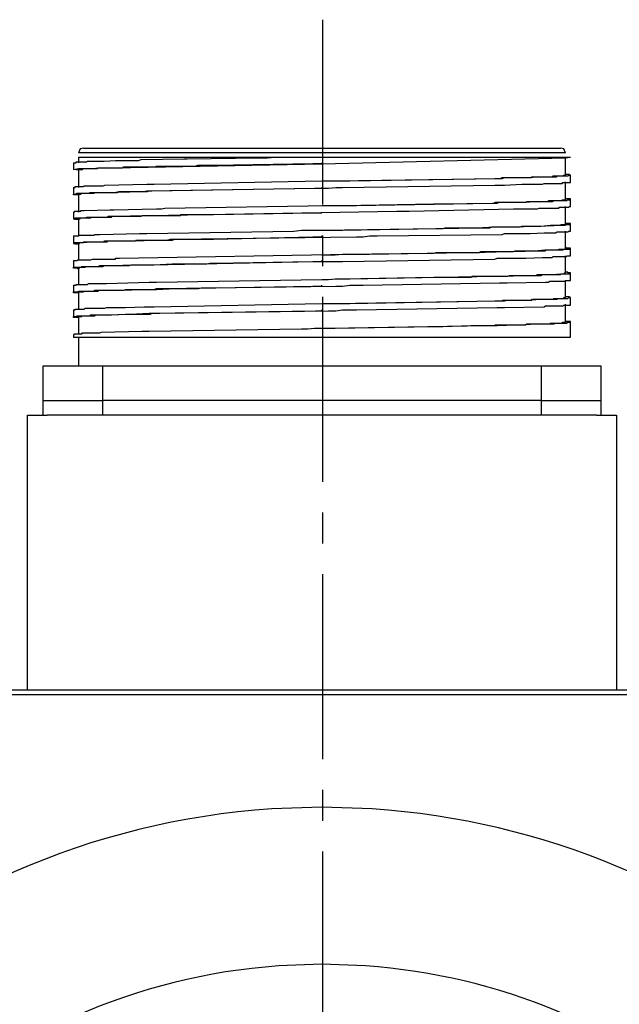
# Model space of a CAD drawing. Header units: millimetres. Extents: x 32176 to 34219, y 9943 to 11279.
# Tile 32 of 59: x 32479 to 32510, y 10368 to 10418. Entities that reach past the tile are written whole.
import ezdxf

# ---------------------------------------------------------------- set-up
doc = ezdxf.new("R2010")
doc.units = ezdxf.units.MM
doc.linetypes.add('CENTER2', pattern=[28.575, 19.05, -3.175, 3.175, -3.175])
doc.layers.add('Center', color=1, linetype='CENTER2')
doc.layers.add('Z_entity', color=7, linetype='Continuous')

msp = doc.modelspace()

# ---------------------------------------------------------------- linework, layer by layer
at = {"layer": 'Center', "ltscale": 0.5}
msp.add_line((32494.28, 10418.355), (32494.28, 10283.355), dxfattribs=at)
at = {"layer": 'Z_entity', "color": 7}
for p, q in [((32481.805, 10411.7), (32481.72, 10411.488)), ((32506.798, 10411.488), (32481.72, 10411.488)), ((32481.975, 10411.742), (32481.805, 10411.7)), ((32481.975, 10411.742), (32506.543, 10411.742)), ((32506.713, 10411.7), (32506.543, 10411.742)), ((32506.798, 10411.488), (32506.713, 10411.7)), ((32481.466, 10410.979), (32481.593, 10410.979)), ((32481.466, 10410.979), (32481.466, 10410.641)), ((32481.593, 10410.979), (32481.593, 10411.022)), ((32481.593, 10411.022), (32482.144, 10411.022)), ((32481.72, 10411.276), (32491.887, 10411.276)), ((32481.72, 10411.276), (32481.72, 10410.979)), ((32481.72, 10410.683), (32494.26, 10410.93)), ((32482.144, 10411.022), (32482.186, 10411.064)), ((32482.186, 10411.064), (32482.271, 10411.064)), ((32482.271, 10411.064), (32482.779, 10411.064)), ((32482.779, 10411.064), (32483.034, 10411.064)), ((32483.034, 10411.064), (32483.627, 10411.107)), ((32483.627, 10411.107), (32483.796, 10411.107)), ((32483.796, 10411.107), (32484.474, 10411.107)), ((32484.474, 10411.107), (32484.813, 10411.107)), ((32484.813, 10411.107), (32484.94, 10411.149)), ((32484.94, 10411.149), (32487.142, 10411.191)), ((32487.142, 10411.191), (32487.312, 10411.191)), ((32487.312, 10411.191), (32491.04, 10411.234)), ((32488.667, 10410.852), (32493.793, 10410.937)), ((32491.04, 10411.234), (32491.463, 10411.234)), ((32491.463, 10411.234), (32491.844, 10411.276)), ((32491.844, 10411.276), (32507.052, 10411.276)), ((32493.793, 10410.937), (32494.259, 10410.937)), ((32494.259, 10410.937), (32494.259, 10410.979)), ((32494.26, 10410.93), (32506.798, 10411.234)), ((32506.798, 10411.234), (32507.052, 10411.276)), ((32506.798, 10410.344), (32506.798, 10411.276)), ((32481.466, 10410.641), (32481.72, 10410.683)), ((32481.72, 10410.598), (32481.466, 10410.641)), ((32481.72, 10410.641), (32481.932, 10410.641)), ((32481.72, 10410.641), (32481.72, 10409.709)), ((32481.932, 10410.641), (32481.975, 10410.683)), ((32481.975, 10410.683), (32482.695, 10410.683)), ((32482.695, 10410.683), (32482.737, 10410.725)), ((32482.737, 10410.725), (32483.245, 10410.725)), ((32483.245, 10410.725), (32483.965, 10410.725)), ((32483.965, 10410.725), (32484.05, 10410.768)), ((32484.05, 10410.768), (32484.135, 10410.768)), ((32484.135, 10410.768), (32485.024, 10410.768)), ((32485.024, 10410.768), (32485.66, 10410.768)), ((32485.66, 10410.768), (32485.745, 10410.81)), ((32485.745, 10410.81), (32487.736, 10410.81)), ((32487.736, 10410.81), (32487.863, 10410.852)), ((32487.863, 10410.852), (32488.667, 10410.852)), ((32485.618, 10409.878), (32494.259, 10410.048)), ((32494.259, 10410.048), (32495.699, 10410.048)), ((32494.259, 10410.048), (32494.937, 10410.048)), ((32494.937, 10410.048), (32503.366, 10410.175)), ((32495.699, 10410.048), (32503.155, 10410.175)), ((32503.155, 10410.175), (32503.536, 10410.175)), ((32503.366, 10410.175), (32503.451, 10410.175)), ((32503.451, 10410.175), (32503.536, 10410.217)), ((32503.536, 10410.175), (32503.663, 10410.217)), ((32503.536, 10410.217), (32503.663, 10410.217)), ((32503.663, 10410.217), (32504.552, 10410.217)), ((32503.663, 10410.217), (32504.468, 10410.217)), ((32504.468, 10410.217), (32505.018, 10410.217)), ((32504.552, 10410.217), (32504.764, 10410.217)), ((32504.764, 10410.217), (32505.527, 10410.259)), ((32505.018, 10410.217), (32505.061, 10410.259)), ((32505.061, 10410.259), (32505.527, 10410.259)), ((32505.527, 10410.259), (32505.823, 10410.259)), ((32505.527, 10410.259), (32506.035, 10410.259)), ((32505.611, 10409.878), (32505.696, 10409.92)), ((32505.696, 10409.92), (32505.908, 10409.92)), ((32505.823, 10410.259), (32506.332, 10410.259)), ((32505.908, 10409.92), (32506.289, 10409.92)), ((32506.035, 10410.259), (32506.12, 10410.259)), ((32506.12, 10410.259), (32506.162, 10410.302)), ((32506.162, 10410.302), (32506.67, 10410.302)), ((32506.289, 10409.92), (32506.628, 10409.92)), ((32506.332, 10410.259), (32506.374, 10410.302)), ((32506.374, 10410.302), (32506.416, 10410.302)), ((32506.416, 10410.302), (32506.84, 10410.302)), ((32506.628, 10409.92), (32506.67, 10409.963)), ((32506.67, 10410.302), (32506.713, 10410.344)), ((32506.67, 10409.963), (32507.052, 10409.963)), ((32506.713, 10410.344), (32506.798, 10410.344)), ((32507.009, 10410.386), (32506.798, 10410.386)), ((32506.798, 10409.073), (32506.798, 10410.005)), ((32506.84, 10410.302), (32506.925, 10410.302)), ((32506.925, 10410.302), (32506.967, 10410.344)), ((32506.967, 10410.344), (32507.052, 10410.344)), ((32507.009, 10410.344), (32507.009, 10410.386)), ((32507.052, 10410.344), (32507.009, 10410.344)), ((32507.052, 10410.005), (32507.052, 10410.344)), ((32507.052, 10409.963), (32507.052, 10410.005)), ((32481.466, 10409.709), (32481.551, 10409.709)), ((32481.466, 10409.709), (32481.466, 10409.37)), ((32481.551, 10409.709), (32481.551, 10409.751)), ((32481.551, 10409.751), (32481.975, 10409.751)), ((32481.593, 10409.37), (32481.636, 10409.412)), ((32481.636, 10409.412), (32481.678, 10409.412)), ((32481.678, 10409.412), (32482.017, 10409.412)), ((32481.847, 10409.37), (32481.89, 10409.412)), ((32481.89, 10409.412), (32482.356, 10409.412)), ((32481.975, 10409.751), (32482.017, 10409.793)), ((32482.017, 10409.793), (32482.229, 10409.793)), ((32482.017, 10409.412), (32482.229, 10409.412)), ((32482.229, 10409.793), (32482.822, 10409.793)), ((32482.229, 10409.412), (32482.313, 10409.454)), ((32482.313, 10409.454), (32482.906, 10409.454)), ((32482.356, 10409.412), (32482.525, 10409.412)), ((32482.525, 10409.412), (32482.568, 10409.454)), ((32482.568, 10409.454), (32483.711, 10409.454)), ((32482.822, 10409.793), (32482.991, 10409.793)), ((32482.906, 10409.454), (32485.109, 10409.497)), ((32482.991, 10409.793), (32483.076, 10409.836)), ((32483.076, 10409.836), (32485.236, 10409.878)), ((32483.711, 10409.454), (32483.796, 10409.497)), ((32483.796, 10409.497), (32484.135, 10409.497)), ((32484.135, 10409.497), (32485.024, 10409.497)), ((32485.024, 10409.497), (32485.279, 10409.497)), ((32485.109, 10409.497), (32485.236, 10409.539)), ((32485.236, 10409.878), (32485.618, 10409.878)), ((32485.236, 10409.539), (32485.49, 10409.539)), ((32485.279, 10409.497), (32485.363, 10409.539)), ((32485.363, 10409.539), (32493.92, 10409.666)), ((32485.49, 10409.539), (32493.878, 10409.666)), ((32493.878, 10409.666), (32494.598, 10409.666)), ((32493.92, 10409.666), (32494.259, 10409.666)), ((32494.259, 10409.666), (32494.259, 10409.709)), ((32494.598, 10409.666), (32494.979, 10409.709)), ((32494.979, 10409.709), (32495.318, 10409.709)), ((32495.318, 10409.709), (32503.155, 10409.836)), ((32503.155, 10409.836), (32503.663, 10409.836)), ((32503.663, 10409.836), (32504.552, 10409.878)), ((32504.552, 10409.878), (32504.764, 10409.878)), ((32504.764, 10409.878), (32505.611, 10409.878)), ((32481.466, 10409.327), (32481.466, 10409.37)), ((32481.466, 10409.37), (32481.593, 10409.37)), ((32481.72, 10409.327), (32481.466, 10409.327)), ((32481.72, 10409.37), (32481.847, 10409.37)), ((32481.72, 10409.37), (32481.72, 10408.438)), ((32496.038, 10408.777), (32503.027, 10408.904)), ((32500.316, 10408.861), (32503.112, 10408.904)), ((32503.027, 10408.904), (32503.282, 10408.904)), ((32503.112, 10408.904), (32503.197, 10408.946)), ((32503.197, 10408.946), (32503.536, 10408.946)), ((32503.282, 10408.904), (32503.409, 10408.946)), ((32503.409, 10408.946), (32503.536, 10408.946)), ((32503.536, 10408.946), (32504.341, 10408.946)), ((32503.536, 10408.946), (32504.341, 10408.946)), ((32504.341, 10408.946), (32504.552, 10408.946)), ((32504.341, 10408.946), (32504.764, 10408.946)), ((32504.552, 10408.946), (32505.357, 10408.989)), ((32504.764, 10408.946), (32504.807, 10408.989)), ((32504.807, 10408.989), (32505.4, 10408.989)), ((32505.357, 10408.989), (32506.12, 10408.989)), ((32505.4, 10408.989), (32505.908, 10408.989)), ((32505.908, 10408.989), (32505.95, 10409.031)), ((32505.95, 10409.031), (32505.993, 10409.031)), ((32505.993, 10409.031), (32506.459, 10409.031)), ((32506.12, 10408.989), (32506.204, 10409.031)), ((32506.204, 10409.031), (32506.289, 10409.031)), ((32506.289, 10409.031), (32506.67, 10409.031)), ((32506.459, 10409.031), (32506.628, 10409.031)), ((32506.628, 10409.031), (32506.628, 10409.073)), ((32506.628, 10409.073), (32506.798, 10409.073)), ((32506.67, 10409.031), (32506.882, 10409.031)), ((32507.052, 10409.116), (32506.798, 10409.116)), ((32506.882, 10409.031), (32506.882, 10409.073)), ((32506.882, 10409.073), (32507.052, 10409.073)), ((32507.052, 10409.073), (32507.052, 10409.116)), ((32507.052, 10408.734), (32507.052, 10409.073)), ((32481.466, 10408.438), (32481.509, 10408.438)), ((32481.466, 10408.438), (32481.466, 10408.099)), ((32481.509, 10408.438), (32481.509, 10408.48)), ((32481.509, 10408.48), (32481.551, 10408.48)), ((32481.551, 10408.48), (32481.805, 10408.48)), ((32481.805, 10408.48), (32481.847, 10408.48)), ((32481.847, 10408.48), (32481.847, 10408.523)), ((32481.847, 10408.523), (32482.017, 10408.523)), ((32482.017, 10408.523), (32483.33, 10408.565)), ((32483.33, 10408.565), (32483.542, 10408.565)), ((32483.415, 10408.226), (32498.114, 10408.48)), ((32483.542, 10408.565), (32485.745, 10408.607)), ((32485.745, 10408.607), (32485.999, 10408.607)), ((32485.999, 10408.607), (32486.168, 10408.65)), ((32486.168, 10408.65), (32494.598, 10408.777)), ((32488.667, 10408.311), (32493.793, 10408.395)), ((32493.793, 10408.395), (32494.259, 10408.395)), ((32494.259, 10408.777), (32495.318, 10408.777)), ((32494.259, 10408.395), (32494.259, 10408.438)), ((32494.598, 10408.777), (32496.038, 10408.777)), ((32495.318, 10408.777), (32500.02, 10408.861)), ((32498.114, 10408.48), (32498.749, 10408.48)), ((32498.749, 10408.48), (32504.129, 10408.607)), ((32500.02, 10408.861), (32500.316, 10408.861)), ((32504.129, 10408.607), (32504.552, 10408.607)), ((32504.552, 10408.607), (32505.188, 10408.607)), ((32505.188, 10408.607), (32505.357, 10408.607)), ((32505.357, 10408.607), (32505.442, 10408.65)), ((32505.442, 10408.65), (32506.12, 10408.65)), ((32506.12, 10408.65), (32506.416, 10408.65)), ((32506.416, 10408.65), (32506.459, 10408.65)), ((32506.459, 10408.65), (32506.501, 10408.692)), ((32506.501, 10408.692), (32506.84, 10408.692)), ((32506.798, 10407.802), (32506.798, 10408.734)), ((32506.84, 10408.692), (32506.967, 10408.692)), ((32506.967, 10408.692), (32507.009, 10408.734)), ((32507.009, 10408.734), (32507.052, 10408.734)), ((32481.509, 10408.099), (32481.466, 10408.099)), ((32481.466, 10408.099), (32481.551, 10408.099)), ((32481.509, 10408.057), (32481.509, 10408.099)), ((32481.72, 10408.057), (32481.509, 10408.057)), ((32481.551, 10408.099), (32481.551, 10408.141)), ((32481.551, 10408.141), (32482.059, 10408.141)), ((32481.72, 10408.099), (32481.805, 10408.099)), ((32481.72, 10408.099), (32481.72, 10407.209)), ((32481.805, 10408.099), (32481.805, 10408.141)), ((32481.805, 10408.141), (32482.356, 10408.141)), ((32482.059, 10408.141), (32482.144, 10408.184)), ((32482.144, 10408.184), (32482.229, 10408.184)), ((32482.229, 10408.184), (32483.076, 10408.184)), ((32482.356, 10408.141), (32482.398, 10408.184)), ((32482.398, 10408.184), (32482.525, 10408.184)), ((32482.525, 10408.184), (32483.118, 10408.184)), ((32483.076, 10408.184), (32483.245, 10408.184)), ((32483.118, 10408.184), (32483.415, 10408.184)), ((32483.245, 10408.184), (32483.245, 10408.226)), ((32483.245, 10408.226), (32483.415, 10408.226)), ((32483.415, 10408.184), (32483.457, 10408.226)), ((32483.457, 10408.226), (32484.94, 10408.226)), ((32484.94, 10408.226), (32485.024, 10408.268)), ((32485.024, 10408.268), (32485.618, 10408.268)), ((32485.618, 10408.268), (32486.549, 10408.268)), ((32486.549, 10408.268), (32486.973, 10408.268)), ((32486.973, 10408.268), (32487.015, 10408.311)), ((32487.015, 10408.311), (32488.667, 10408.311)), ((32485.236, 10407.336), (32492.819, 10407.464)), ((32492.819, 10407.464), (32493.2, 10407.506)), ((32493.2, 10407.506), (32494.259, 10407.506)), ((32494.259, 10407.506), (32502.477, 10407.633)), ((32494.259, 10407.506), (32495.318, 10407.506)), ((32495.318, 10407.506), (32500.147, 10407.591)), ((32500.147, 10407.591), (32500.486, 10407.591)), ((32500.486, 10407.591), (32500.613, 10407.633)), ((32500.613, 10407.633), (32502.011, 10407.633)), ((32502.011, 10407.633), (32502.18, 10407.633)), ((32502.18, 10407.633), (32503.197, 10407.675)), ((32502.477, 10407.633), (32502.9, 10407.633)), ((32502.9, 10407.633), (32503.027, 10407.675)), ((32503.027, 10407.675), (32504.002, 10407.675)), ((32503.197, 10407.675), (32503.663, 10407.675)), ((32503.663, 10407.675), (32504.468, 10407.675)), ((32504.002, 10407.675), (32504.256, 10407.675)), ((32504.256, 10407.675), (32505.061, 10407.718)), ((32504.468, 10407.675), (32504.552, 10407.718)), ((32504.552, 10407.718), (32504.637, 10407.718)), ((32504.637, 10407.718), (32505.357, 10407.718)), ((32504.976, 10407.336), (32505.696, 10407.379)), ((32505.061, 10407.718), (32505.357, 10407.718)), ((32505.357, 10407.718), (32506.628, 10407.76)), ((32505.357, 10407.718), (32505.527, 10407.718)), ((32505.527, 10407.718), (32506.035, 10407.76)), ((32505.696, 10407.379), (32506.289, 10407.379)), ((32506.035, 10407.76), (32506.543, 10407.76)), ((32506.289, 10407.379), (32506.374, 10407.421)), ((32506.374, 10407.421), (32506.459, 10407.421)), ((32506.459, 10407.421), (32506.84, 10407.421)), ((32506.543, 10407.76), (32506.586, 10407.802)), ((32506.586, 10407.802), (32506.798, 10407.802)), ((32506.628, 10407.76), (32506.798, 10407.76)), ((32507.052, 10407.845), (32506.798, 10407.845)), ((32506.798, 10407.76), (32506.798, 10407.802)), ((32506.798, 10407.802), (32507.052, 10407.802)), ((32506.798, 10406.574), (32506.798, 10407.464)), ((32506.84, 10407.421), (32506.925, 10407.421)), ((32506.925, 10407.421), (32506.967, 10407.464)), ((32506.967, 10407.464), (32507.052, 10407.464)), ((32507.052, 10407.802), (32507.052, 10407.845)), ((32507.052, 10407.464), (32507.052, 10407.802)), ((32481.466, 10407.209), (32481.72, 10407.209)), ((32481.466, 10407.209), (32481.466, 10406.828)), ((32481.509, 10406.828), (32481.509, 10406.871)), ((32481.509, 10406.871), (32481.551, 10406.871)), ((32481.551, 10406.871), (32481.932, 10406.871)), ((32481.72, 10407.209), (32481.763, 10407.252)), ((32481.763, 10407.252), (32482.525, 10407.252)), ((32481.763, 10406.828), (32481.763, 10406.871)), ((32481.763, 10406.871), (32481.932, 10406.871)), ((32481.932, 10406.871), (32482.398, 10406.913)), ((32481.932, 10406.871), (32481.975, 10406.871)), ((32481.975, 10406.871), (32481.975, 10406.913)), ((32481.975, 10406.913), (32482.229, 10406.913)), ((32482.229, 10406.913), (32482.737, 10406.913)), ((32482.398, 10406.913), (32482.483, 10406.913)), ((32482.483, 10406.913), (32483.076, 10406.913)), ((32482.525, 10407.252), (32482.568, 10407.294)), ((32482.568, 10407.294), (32482.822, 10407.294)), ((32482.737, 10406.913), (32482.991, 10406.913)), ((32482.822, 10407.294), (32484.855, 10407.336)), ((32482.991, 10406.913), (32483.076, 10406.955)), ((32483.076, 10406.955), (32483.923, 10406.955)), ((32483.076, 10406.913), (32483.203, 10406.913)), ((32483.203, 10406.913), (32483.245, 10406.955)), ((32483.245, 10406.955), (32483.288, 10406.955)), ((32483.288, 10406.955), (32484.05, 10406.955)), ((32483.923, 10406.955), (32486.295, 10406.998)), ((32484.05, 10406.955), (32484.643, 10406.955)), ((32484.643, 10406.955), (32484.686, 10406.998)), ((32484.686, 10406.998), (32485.618, 10406.998)), ((32484.855, 10407.336), (32485.236, 10407.336)), ((32485.618, 10406.998), (32486.549, 10406.998)), ((32486.295, 10406.998), (32486.465, 10407.04)), ((32486.465, 10407.04), (32486.719, 10407.04)), ((32486.549, 10406.998), (32486.677, 10407.04)), ((32486.677, 10407.04), (32486.719, 10407.04)), ((32486.719, 10407.04), (32496.038, 10407.167)), ((32486.719, 10407.04), (32488.201, 10407.04)), ((32488.201, 10407.04), (32488.667, 10407.04)), ((32488.667, 10407.04), (32493.793, 10407.167)), ((32493.793, 10407.167), (32494.259, 10407.167)), ((32494.259, 10407.167), (32494.259, 10407.209)), ((32496.038, 10407.167), (32496.377, 10407.167)), ((32496.377, 10407.167), (32496.716, 10407.209)), ((32496.716, 10407.209), (32497.097, 10407.209)), ((32497.097, 10407.209), (32503.536, 10407.294)), ((32503.536, 10407.294), (32503.663, 10407.336)), ((32503.663, 10407.336), (32504.002, 10407.336)), ((32504.002, 10407.336), (32504.764, 10407.336)), ((32504.764, 10407.336), (32504.976, 10407.336)), ((32481.551, 10406.828), (32481.466, 10406.828)), ((32481.466, 10406.828), (32481.509, 10406.828)), ((32481.551, 10406.786), (32481.551, 10406.828)), ((32481.72, 10406.786), (32481.551, 10406.786)), ((32481.72, 10406.828), (32481.763, 10406.828)), ((32481.72, 10406.828), (32481.72, 10405.939)), ((32496.716, 10406.277), (32501.672, 10406.362)), ((32500.02, 10406.32), (32500.147, 10406.362)), ((32500.147, 10406.362), (32500.316, 10406.362)), ((32500.316, 10406.362), (32501.757, 10406.362)), ((32501.672, 10406.362), (32502.096, 10406.362)), ((32501.757, 10406.362), (32502.35, 10406.362)), ((32502.096, 10406.362), (32503.79, 10406.405)), ((32502.35, 10406.362), (32502.434, 10406.405)), ((32502.434, 10406.405), (32503.366, 10406.405)), ((32503.366, 10406.405), (32504.129, 10406.405)), ((32503.79, 10406.405), (32504.002, 10406.405)), ((32504.002, 10406.405), (32505.442, 10406.447)), ((32504.129, 10406.405), (32504.214, 10406.447)), ((32504.214, 10406.447), (32504.256, 10406.447)), ((32504.256, 10406.447), (32505.018, 10406.447)), ((32505.018, 10406.447), (32505.23, 10406.447)), ((32505.23, 10406.447), (32505.739, 10406.489)), ((32505.442, 10406.447), (32505.781, 10406.447)), ((32505.739, 10406.489), (32505.823, 10406.489)), ((32505.781, 10406.447), (32505.781, 10406.489)), ((32505.781, 10406.489), (32505.908, 10406.489)), ((32505.823, 10406.489), (32506.289, 10406.489)), ((32505.908, 10406.489), (32506.416, 10406.489)), ((32506.289, 10406.489), (32506.459, 10406.489)), ((32506.416, 10406.489), (32506.67, 10406.489)), ((32506.459, 10406.489), (32506.459, 10406.532)), ((32506.459, 10406.532), (32506.501, 10406.532)), ((32506.501, 10406.532), (32506.755, 10406.532)), ((32506.67, 10406.489), (32506.713, 10406.532)), ((32506.713, 10406.532), (32507.009, 10406.532)), ((32506.755, 10406.532), (32506.798, 10406.532)), ((32506.84, 10406.616), (32506.798, 10406.616)), ((32506.798, 10406.532), (32506.798, 10406.574)), ((32506.84, 10406.574), (32506.84, 10406.616)), ((32507.052, 10406.574), (32506.84, 10406.574)), ((32507.009, 10406.532), (32507.009, 10406.574)), ((32507.009, 10406.574), (32507.052, 10406.574)), ((32507.052, 10406.193), (32507.052, 10406.574)), ((32481.466, 10405.939), (32481.636, 10405.939)), ((32481.466, 10405.939), (32481.466, 10405.557)), ((32481.636, 10405.939), (32481.678, 10405.981)), ((32481.678, 10405.981), (32481.89, 10405.981)), ((32481.89, 10405.981), (32482.144, 10405.981)), ((32482.144, 10405.981), (32482.356, 10405.981)), ((32482.356, 10405.981), (32482.441, 10406.023)), ((32482.441, 10406.023), (32482.906, 10406.023)), ((32482.906, 10406.023), (32483.33, 10406.023)), ((32483.33, 10406.023), (32483.627, 10406.023)), ((32483.627, 10406.023), (32483.627, 10406.066)), ((32483.627, 10406.066), (32483.838, 10406.066)), ((32483.838, 10406.066), (32495.699, 10406.277)), ((32485.49, 10405.727), (32493.878, 10405.896)), ((32488.667, 10405.812), (32493.793, 10405.896)), ((32493.793, 10405.896), (32494.259, 10405.896)), ((32493.878, 10405.896), (32495.318, 10405.896)), ((32494.259, 10406.235), (32494.937, 10406.235)), ((32494.259, 10405.896), (32494.259, 10405.939)), ((32494.937, 10406.235), (32495.318, 10406.277)), ((32495.318, 10406.277), (32499.85, 10406.32)), ((32495.318, 10405.896), (32503.155, 10406.023)), ((32495.699, 10406.277), (32496.716, 10406.277)), ((32499.85, 10406.32), (32500.02, 10406.32)), ((32503.155, 10406.023), (32503.282, 10406.066)), ((32503.282, 10406.066), (32503.663, 10406.066)), ((32503.663, 10406.066), (32504.552, 10406.066)), ((32504.552, 10406.066), (32504.764, 10406.066)), ((32504.764, 10406.066), (32505.611, 10406.108)), ((32505.611, 10406.108), (32506.12, 10406.108)), ((32506.12, 10406.108), (32506.162, 10406.15)), ((32506.162, 10406.15), (32506.416, 10406.15)), ((32506.416, 10406.15), (32506.84, 10406.15)), ((32506.798, 10405.303), (32506.798, 10406.193)), ((32506.84, 10406.15), (32506.882, 10406.193)), ((32506.882, 10406.193), (32507.052, 10406.193)), ((32481.466, 10405.557), (32481.466, 10405.6)), ((32481.466, 10405.6), (32481.847, 10405.6)), ((32481.636, 10405.557), (32481.466, 10405.557)), ((32481.678, 10405.515), (32481.636, 10405.557)), ((32481.72, 10405.515), (32481.678, 10405.515)), ((32481.72, 10405.557), (32481.763, 10405.557)), ((32481.72, 10405.557), (32481.72, 10404.668)), ((32481.763, 10405.557), (32481.763, 10405.6)), ((32481.763, 10405.6), (32482.059, 10405.6)), ((32481.847, 10405.6), (32481.89, 10405.642)), ((32481.89, 10405.642), (32482.144, 10405.642)), ((32482.059, 10405.6), (32482.102, 10405.642)), ((32482.102, 10405.642), (32482.949, 10405.642)), ((32482.144, 10405.642), (32482.652, 10405.642)), ((32482.652, 10405.642), (32482.737, 10405.642)), ((32482.737, 10405.642), (32482.822, 10405.684)), ((32482.822, 10405.684), (32482.906, 10405.684)), ((32482.906, 10405.684), (32485.109, 10405.727)), ((32482.949, 10405.642), (32483.034, 10405.684)), ((32483.034, 10405.684), (32483.288, 10405.684)), ((32483.288, 10405.684), (32484.05, 10405.684)), ((32484.05, 10405.684), (32484.347, 10405.684)), ((32484.347, 10405.684), (32484.431, 10405.727)), ((32484.431, 10405.727), (32485.618, 10405.727)), ((32485.109, 10405.727), (32485.49, 10405.727)), ((32485.618, 10405.727), (32486.549, 10405.769)), ((32486.549, 10405.769), (32486.719, 10405.769)), ((32486.719, 10405.769), (32488.201, 10405.769)), ((32488.201, 10405.769), (32488.329, 10405.769)), ((32488.329, 10405.769), (32488.498, 10405.812)), ((32488.498, 10405.812), (32488.667, 10405.812)), ((32506.925, 10405.346), (32506.798, 10405.346)), ((32506.925, 10405.303), (32506.925, 10405.346)), ((32483.161, 10404.753), (32485.363, 10404.837)), ((32485.363, 10404.837), (32485.745, 10404.837)), ((32485.745, 10404.837), (32494.259, 10404.964)), ((32494.259, 10404.964), (32494.598, 10404.964)), ((32494.259, 10404.964), (32494.598, 10404.964)), ((32494.598, 10404.964), (32494.979, 10405.007)), ((32494.598, 10404.964), (32494.937, 10405.007)), ((32494.937, 10405.007), (32495.318, 10405.007)), ((32494.979, 10405.007), (32495.699, 10405.007)), ((32495.318, 10405.007), (32500.02, 10405.091)), ((32495.699, 10405.007), (32503.155, 10405.134)), ((32500.02, 10405.091), (32500.486, 10405.091)), ((32500.486, 10405.091), (32501.926, 10405.091)), ((32501.926, 10405.091), (32502.011, 10405.134)), ((32502.011, 10405.134), (32502.053, 10405.134)), ((32502.053, 10405.134), (32503.112, 10405.134)), ((32503.112, 10405.134), (32503.832, 10405.134)), ((32503.155, 10405.134), (32503.663, 10405.134)), ((32503.663, 10405.134), (32504.552, 10405.176)), ((32503.79, 10404.795), (32505.781, 10404.837)), ((32503.832, 10405.134), (32503.917, 10405.176)), ((32503.917, 10405.176), (32504.552, 10405.176)), ((32504.552, 10405.176), (32504.764, 10405.176)), ((32504.552, 10405.176), (32505.273, 10405.176)), ((32504.764, 10405.176), (32505.527, 10405.176)), ((32505.273, 10405.176), (32505.357, 10405.218)), ((32505.357, 10405.218), (32505.484, 10405.218)), ((32505.484, 10405.218), (32505.993, 10405.218)), ((32505.527, 10405.176), (32505.611, 10405.218)), ((32505.611, 10405.218), (32505.823, 10405.218)), ((32505.781, 10404.837), (32505.908, 10404.837)), ((32505.823, 10405.218), (32506.332, 10405.218)), ((32505.908, 10404.837), (32505.993, 10404.88)), ((32505.993, 10405.218), (32506.077, 10405.218)), ((32505.993, 10404.88), (32506.374, 10404.88)), ((32506.077, 10405.218), (32506.586, 10405.261)), ((32506.332, 10405.218), (32506.543, 10405.218)), ((32506.374, 10404.88), (32506.755, 10404.88)), ((32506.543, 10405.218), (32506.586, 10405.261)), ((32506.586, 10405.261), (32507.009, 10405.261)), ((32506.586, 10405.261), (32506.755, 10405.261)), ((32506.755, 10405.261), (32506.755, 10405.303)), ((32506.755, 10405.303), (32506.798, 10405.303)), ((32506.755, 10404.88), (32506.798, 10404.922)), ((32506.798, 10404.922), (32507.052, 10404.922)), ((32506.798, 10404.032), (32506.798, 10404.922)), ((32507.052, 10405.303), (32506.925, 10405.303)), ((32507.009, 10405.261), (32507.009, 10405.303)), ((32507.009, 10405.303), (32507.052, 10405.303)), ((32507.052, 10404.922), (32507.052, 10405.303)), ((32481.466, 10404.668), (32481.593, 10404.668)), ((32481.466, 10404.668), (32481.466, 10404.329)), ((32481.466, 10404.287), (32481.466, 10404.329)), ((32481.466, 10404.329), (32481.72, 10404.329)), ((32481.593, 10404.668), (32481.593, 10404.71)), ((32481.593, 10404.71), (32481.805, 10404.71)), ((32481.72, 10404.329), (32481.72, 10404.371)), ((32481.72, 10404.371), (32481.932, 10404.371)), ((32481.72, 10404.329), (32481.975, 10404.329)), ((32481.72, 10404.329), (32481.72, 10403.397)), ((32481.805, 10404.71), (32482.186, 10404.71)), ((32481.932, 10404.371), (32482.313, 10404.371)), ((32481.975, 10404.329), (32481.975, 10404.371)), ((32481.975, 10404.371), (32482.144, 10404.371)), ((32482.144, 10404.371), (32482.61, 10404.371)), ((32482.186, 10404.71), (32482.229, 10404.753)), ((32482.229, 10404.753), (32482.313, 10404.753)), ((32482.313, 10404.753), (32482.906, 10404.753)), ((32482.313, 10404.371), (32482.525, 10404.371)), ((32482.525, 10404.371), (32482.568, 10404.414)), ((32482.568, 10404.414), (32483.33, 10404.414)), ((32482.61, 10404.371), (32482.737, 10404.371)), ((32482.737, 10404.371), (32482.779, 10404.414)), ((32482.779, 10404.414), (32484.05, 10404.414)), ((32482.906, 10404.753), (32483.161, 10404.753)), ((32483.33, 10404.414), (32485.618, 10404.456)), ((32484.05, 10404.414), (32484.135, 10404.456)), ((32484.135, 10404.456), (32484.431, 10404.456)), ((32484.431, 10404.456), (32485.279, 10404.456)), ((32485.279, 10404.456), (32485.745, 10404.456)), ((32485.618, 10404.456), (32485.745, 10404.498)), ((32485.745, 10404.498), (32485.999, 10404.498)), ((32485.745, 10404.456), (32486.719, 10404.498)), ((32485.999, 10404.498), (32494.979, 10404.625)), ((32486.719, 10404.498), (32487.905, 10404.498)), ((32487.905, 10404.498), (32488.032, 10404.541)), ((32488.032, 10404.541), (32488.795, 10404.541)), ((32488.795, 10404.541), (32493.793, 10404.625)), ((32493.793, 10404.625), (32494.259, 10404.625)), ((32494.259, 10404.625), (32494.259, 10404.668)), ((32494.979, 10404.625), (32495.318, 10404.625)), ((32495.318, 10404.625), (32495.699, 10404.668)), ((32495.699, 10404.668), (32496.377, 10404.668)), ((32496.377, 10404.668), (32503.409, 10404.795)), ((32503.409, 10404.795), (32503.79, 10404.795)), ((32481.72, 10404.287), (32481.466, 10404.287)), ((32494.937, 10403.736), (32503.282, 10403.863)), ((32495.699, 10403.736), (32503.155, 10403.863)), ((32503.155, 10403.863), (32503.663, 10403.863)), ((32503.282, 10403.863), (32503.536, 10403.863)), ((32503.536, 10403.863), (32503.578, 10403.905)), ((32503.578, 10403.905), (32504.425, 10403.905)), ((32503.663, 10403.863), (32503.79, 10403.905)), ((32503.79, 10403.905), (32504.764, 10403.905)), ((32504.425, 10403.905), (32505.061, 10403.905)), ((32504.764, 10403.905), (32505.527, 10403.948)), ((32505.061, 10403.905), (32505.103, 10403.948)), ((32505.103, 10403.948), (32505.442, 10403.948)), ((32505.442, 10403.948), (32505.95, 10403.948)), ((32505.527, 10403.948), (32505.823, 10403.948)), ((32505.823, 10403.948), (32506.332, 10403.948)), ((32505.95, 10403.948), (32506.162, 10403.948)), ((32506.162, 10403.948), (32506.204, 10403.99)), ((32506.204, 10403.99), (32506.713, 10403.99)), ((32506.332, 10403.948), (32506.374, 10403.948)), ((32506.374, 10403.948), (32506.416, 10403.99)), ((32506.416, 10403.99), (32506.84, 10403.99)), ((32506.713, 10403.99), (32506.713, 10404.032)), ((32506.713, 10404.032), (32506.798, 10404.032)), ((32507.009, 10404.075), (32506.798, 10404.075)), ((32506.84, 10403.99), (32506.925, 10403.99)), ((32506.925, 10403.99), (32506.967, 10404.032)), ((32506.967, 10404.032), (32507.052, 10404.032)), ((32507.009, 10404.032), (32507.009, 10404.075)), ((32507.052, 10404.032), (32507.009, 10404.032)), ((32507.052, 10403.694), (32507.052, 10404.032)), ((32481.466, 10403.397), (32481.551, 10403.397)), ((32481.466, 10403.397), (32481.466, 10403.058)), ((32481.551, 10403.397), (32481.551, 10403.439)), ((32481.551, 10403.439), (32482.017, 10403.439)), ((32482.017, 10403.439), (32482.059, 10403.482)), ((32482.059, 10403.482), (32482.229, 10403.482)), ((32482.229, 10403.482), (32482.822, 10403.482)), ((32482.822, 10403.482), (32483.076, 10403.482)), ((32483.076, 10403.482), (32483.161, 10403.524)), ((32483.161, 10403.524), (32483.923, 10403.524)), ((32483.923, 10403.524), (32484.135, 10403.524)), ((32484.135, 10403.524), (32485.109, 10403.566)), ((32485.109, 10403.566), (32485.618, 10403.566)), ((32485.49, 10403.228), (32493.92, 10403.355)), ((32485.618, 10403.566), (32494.259, 10403.736)), ((32485.914, 10403.228), (32494.598, 10403.355)), ((32493.92, 10403.355), (32494.259, 10403.355)), ((32494.259, 10403.736), (32495.699, 10403.736)), ((32494.259, 10403.736), (32494.937, 10403.736)), ((32494.259, 10403.355), (32494.259, 10403.397)), ((32494.598, 10403.355), (32494.979, 10403.355)), ((32494.979, 10403.355), (32495.318, 10403.397)), ((32495.318, 10403.397), (32496.038, 10403.397)), ((32496.038, 10403.397), (32503.282, 10403.524)), ((32503.282, 10403.524), (32503.663, 10403.524)), ((32503.663, 10403.524), (32505.696, 10403.566)), ((32505.696, 10403.566), (32505.781, 10403.609)), ((32505.781, 10403.609), (32505.908, 10403.609)), ((32505.908, 10403.609), (32506.289, 10403.609)), ((32506.289, 10403.609), (32506.67, 10403.609)), ((32506.67, 10403.609), (32506.713, 10403.651)), ((32506.713, 10403.651), (32507.052, 10403.651)), ((32506.798, 10402.762), (32506.798, 10403.694)), ((32507.052, 10403.651), (32507.052, 10403.694)), ((32481.466, 10403.016), (32481.466, 10403.058)), ((32481.466, 10403.058), (32481.636, 10403.058)), ((32481.72, 10403.016), (32481.466, 10403.016)), ((32481.636, 10403.058), (32481.636, 10403.1)), ((32481.636, 10403.1), (32481.847, 10403.1)), ((32481.72, 10403.058), (32481.89, 10403.058)), ((32481.72, 10403.058), (32481.72, 10402.126)), ((32481.847, 10403.1), (32482.229, 10403.1)), ((32481.89, 10403.058), (32481.89, 10403.1)), ((32481.89, 10403.1), (32482.059, 10403.1)), ((32482.059, 10403.1), (32482.525, 10403.1)), ((32482.229, 10403.1), (32482.313, 10403.1)), ((32482.313, 10403.1), (32482.356, 10403.143)), ((32482.356, 10403.143), (32482.991, 10403.143)), ((32482.525, 10403.1), (32482.568, 10403.1)), ((32482.568, 10403.1), (32482.61, 10403.143)), ((32482.61, 10403.143), (32483.203, 10403.143)), ((32482.991, 10403.143), (32483.33, 10403.143)), ((32483.203, 10403.143), (32483.415, 10403.143)), ((32483.33, 10403.143), (32484.135, 10403.185)), ((32483.415, 10403.143), (32484.135, 10403.185)), ((32484.135, 10403.185), (32484.389, 10403.185)), ((32484.135, 10403.185), (32484.262, 10403.185)), ((32484.262, 10403.185), (32485.152, 10403.185)), ((32484.389, 10403.185), (32485.363, 10403.228)), ((32485.152, 10403.185), (32485.406, 10403.185)), ((32485.363, 10403.228), (32485.914, 10403.228)), ((32485.406, 10403.185), (32485.49, 10403.228)), ((32507.052, 10402.804), (32506.798, 10402.804)), ((32507.052, 10402.762), (32507.052, 10402.804)), ((32482.906, 10402.253), (32484.982, 10402.296)), ((32484.982, 10402.296), (32485.363, 10402.296)), ((32485.363, 10402.296), (32493.2, 10402.423)), ((32493.2, 10402.423), (32493.539, 10402.423)), ((32493.539, 10402.423), (32493.878, 10402.465)), ((32493.878, 10402.465), (32494.598, 10402.465)), ((32494.259, 10402.465), (32494.937, 10402.465)), ((32494.598, 10402.465), (32502.773, 10402.592)), ((32494.937, 10402.465), (32500.02, 10402.55)), ((32500.02, 10402.55), (32500.486, 10402.55)), ((32500.486, 10402.55), (32501.926, 10402.592)), ((32501.926, 10402.592), (32502.053, 10402.592)), ((32502.053, 10402.592), (32503.112, 10402.592)), ((32502.773, 10402.592), (32503.282, 10402.592)), ((32503.112, 10402.592), (32503.197, 10402.635)), ((32503.197, 10402.635), (32503.578, 10402.635)), ((32503.282, 10402.592), (32504.256, 10402.635)), ((32503.578, 10402.635), (32504.425, 10402.635)), ((32504.256, 10402.635), (32504.468, 10402.635)), ((32504.425, 10402.635), (32504.764, 10402.635)), ((32504.468, 10402.635), (32505.273, 10402.677)), ((32504.764, 10402.635), (32504.807, 10402.677)), ((32504.807, 10402.677), (32505.993, 10402.677)), ((32505.273, 10402.677), (32505.611, 10402.677)), ((32505.611, 10402.677), (32506.204, 10402.677)), ((32505.993, 10402.677), (32506.035, 10402.719)), ((32506.035, 10402.719), (32506.12, 10402.719)), ((32506.12, 10402.719), (32506.628, 10402.719)), ((32506.204, 10402.677), (32506.247, 10402.719)), ((32506.247, 10402.719), (32506.289, 10402.719)), ((32506.289, 10402.719), (32506.67, 10402.719)), ((32506.628, 10402.719), (32506.67, 10402.762)), ((32506.67, 10402.762), (32506.798, 10402.762)), ((32506.67, 10402.719), (32506.882, 10402.719)), ((32506.882, 10402.719), (32506.882, 10402.762)), ((32506.882, 10402.762), (32507.052, 10402.762)), ((32507.052, 10401.999), (32507.052, 10402.762)), ((32481.466, 10402.126), (32481.509, 10402.126)), ((32481.466, 10402.126), (32481.466, 10401.999)), ((32481.466, 10401.999), (32507.052, 10401.999)), ((32481.509, 10402.126), (32481.509, 10402.169)), ((32481.509, 10402.169), (32481.89, 10402.169)), ((32481.72, 10401.999), (32481.72, 10400.517)), ((32481.89, 10402.169), (32481.932, 10402.211)), ((32481.932, 10402.211), (32482.144, 10402.211)), ((32482.144, 10402.211), (32482.652, 10402.211)), ((32482.652, 10402.211), (32482.822, 10402.211)), ((32482.822, 10402.211), (32482.906, 10402.253)), ((32479.899, 10398.737), (32479.899, 10400.517)), ((32479.899, 10400.517), (32482.949, 10400.517)), ((32482.949, 10400.517), (32505.569, 10400.517)), ((32482.949, 10400.517), (32482.949, 10398.737)), ((32505.569, 10400.517), (32508.619, 10400.517)), ((32505.569, 10398.737), (32505.569, 10400.517)), ((32508.619, 10400.517), (32508.619, 10398.737)), ((32479.899, 10398.737), (32482.949, 10398.737)), ((32479.899, 10397.975), (32479.899, 10398.737)), ((32505.569, 10398.737), (32482.949, 10398.737)), ((32482.949, 10398.737), (32482.949, 10397.975)), ((32505.569, 10398.737), (32508.619, 10398.737)), ((32505.569, 10397.975), (32505.569, 10398.737)), ((32508.619, 10398.737), (32508.619, 10397.975)), ((32479.094, 10383.827), (32479.094, 10397.975)), ((32479.094, 10397.975), (32480.111, 10397.975)), ((32481.847, 10397.975), (32480.111, 10397.975)), ((32482.949, 10397.975), (32481.847, 10397.975)), ((32505.569, 10397.975), (32482.949, 10397.975)), ((32506.67, 10397.975), (32505.569, 10397.975)), ((32508.407, 10397.975), (32506.67, 10397.975)), ((32508.407, 10397.975), (32509.424, 10397.975)), ((32509.424, 10397.975), (32509.424, 10383.827)), ((32463.929, 10383.827), (32513.448, 10383.827)), ((32513.448, 10383.573), (32463.929, 10383.573)), ((32494.259, 10377.769), (32491.675, 10377.684)), ((32496.843, 10377.684), (32494.259, 10377.769)), ((32494.259, 10369.678), (32492.014, 10369.594)), ((32496.504, 10369.594), (32494.259, 10369.678))]:
    msp.add_line(p, q, dxfattribs=at)
for centre, radius, start, end in [((32494.283, 10338.356), 39.415, 93.7938, 172.5012), ((32494.274, 10338.402), 39.366, 11.1907, 86.2581), ((32494.217, 10338.392), 31.28, 94.0394, 171.8578), ((32494.367, 10338.502), 31.166, 12.0808, 86.0681)]:
    msp.add_arc(centre, radius, start, end, dxfattribs=at)

doc.saveas('drawing.dxf')
